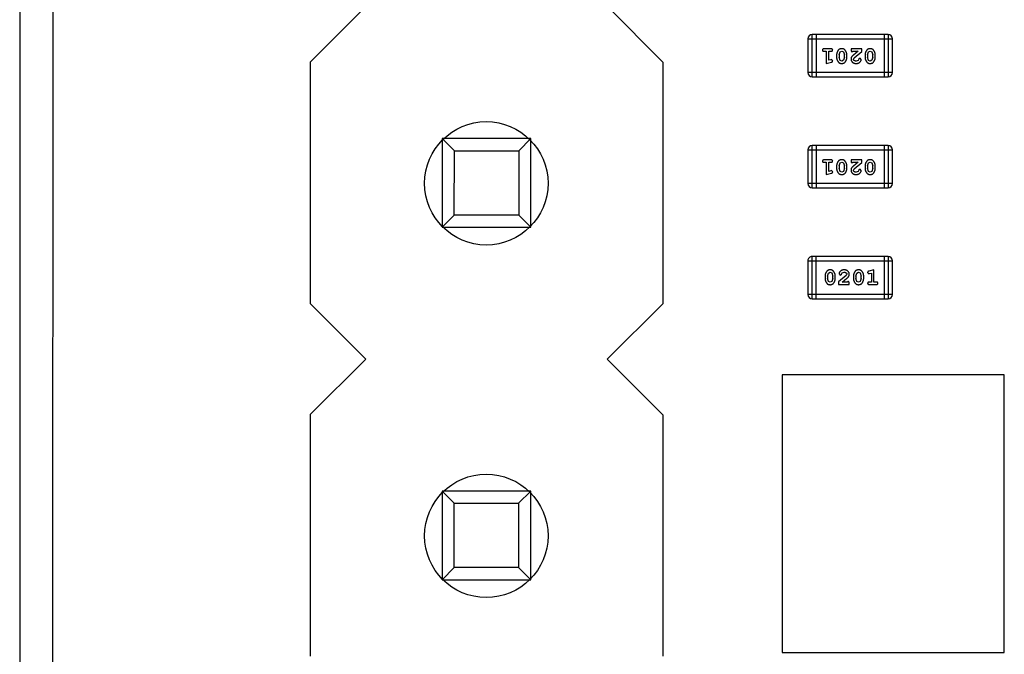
# Model space of a CAD drawing. Header units: inches. Extents: x -16 to 86, y -28 to 28.
# Tile 5 of 39: x 54.31 to 61.4, y -16.65 to -12.07. Entities that reach past the tile are written whole.
import ezdxf

# ---------------------------------------------------------------- set-up
doc = ezdxf.new("R2010")
doc.units = ezdxf.units.IN
doc.header["$LTSCALE"] = 1.21
doc.header["$MEASUREMENT"] = 0
doc.layers.get('0').update_dxf_attribs({"linetype": 'CONTINUOUS'})

msp = doc.modelspace()

# ---------------------------------------------------------------- linework, layer by layer
at = {"color": 7, "linetype": 'Continuous'}
for p, q in [((54.308, 13.9174), (54.308, -19.0826)), ((54.5462, -19.0826), (54.558, 8.2103))]:
    msp.add_line(p, q, dxfattribs=at)
at = {"color": 6, "linetype": 'Continuous'}
for p, q in [((56.3997, -12.3792), (56.7998, -11.9793)), ((58.5398, -11.9796), (58.9397, -12.3797)), ((60.5623, -12.1803), (60.0137, -12.1803)), ((60.0137, -12.4851), (60.0137, -12.1803)), ((60.0442, -12.1803), (60.0442, -12.4851)), ((60.5318, -12.1803), (60.5318, -12.4851)), ((60.5623, -12.1803), (60.5623, -12.4851)), ((59.9832, -12.2108), (60.5928, -12.2108)), ((59.9832, -12.2108), (59.9832, -12.4547)), ((60.5928, -12.4547), (60.5928, -12.2108)), ((60.1511, -12.284), (60.0992, -12.284)), ((60.0992, -12.3013), (60.1165, -12.3013)), ((60.1165, -12.3013), (60.1165, -12.3894)), ((60.1338, -12.3013), (60.1511, -12.3013)), ((60.1338, -12.3662), (60.1338, -12.3013)), ((60.1905, -12.327), (60.1905, -12.3448)), ((60.2078, -12.3273), (60.215, -12.3055)), ((60.2078, -12.3273), (60.2078, -12.3445)), ((60.215, -12.3055), (60.2273, -12.2997)), ((60.2273, -12.2997), (60.2395, -12.305)), ((60.2395, -12.305), (60.2471, -12.3273)), ((60.2471, -12.3445), (60.2471, -12.3273)), ((60.2644, -12.3448), (60.2644, -12.327)), ((60.3714, -12.284), (60.2943, -12.284)), ((60.2943, -12.284), (60.2943, -12.2918)), ((60.303, -12.3044), (60.3085, -12.3013)), ((60.3085, -12.3013), (60.3446, -12.3013)), ((60.3446, -12.3013), (60.3111, -12.3283)), ((60.3164, -12.3478), (60.3714, -12.3028)), ((60.3714, -12.3028), (60.3714, -12.284)), ((60.395, -12.327), (60.395, -12.3448)), ((60.4123, -12.3273), (60.4195, -12.3055)), ((60.4123, -12.3273), (60.4123, -12.3445)), ((60.4195, -12.3055), (60.4318, -12.2997)), ((60.4318, -12.2997), (60.444, -12.305)), ((60.444, -12.305), (60.4516, -12.3273)), ((60.4516, -12.3445), (60.4516, -12.3273)), ((60.4689, -12.3448), (60.4689, -12.327)), ((56.3997, -12.3792), (56.3994, -14.1192)), ((58.9397, -12.3797), (58.9394, -14.1197)), ((60.1165, -12.3894), (60.1531, -12.3795)), ((60.1489, -12.3621), (60.1338, -12.3662)), ((60.1543, -12.361), (60.1489, -12.3621)), ((60.1622, -12.3703), (60.1543, -12.361)), ((60.2153, -12.3668), (60.2078, -12.3445)), ((60.2275, -12.3721), (60.2153, -12.3668)), ((60.2399, -12.3663), (60.2275, -12.3721)), ((60.2471, -12.3445), (60.2399, -12.3663)), ((60.3116, -12.3575), (60.3164, -12.3478)), ((60.346, -12.3667), (60.3311, -12.3721)), ((60.3509, -12.3582), (60.346, -12.3667)), ((60.3594, -12.3516), (60.3509, -12.3582)), ((60.3682, -12.36), (60.3594, -12.3516)), ((60.4199, -12.3668), (60.4123, -12.3445)), ((60.432, -12.3721), (60.4199, -12.3668)), ((60.4444, -12.3663), (60.432, -12.3721)), ((60.4516, -12.3445), (60.4444, -12.3663)), ((60.5928, -12.4547), (59.9832, -12.4547)), ((60.0137, -12.4851), (60.5623, -12.4851)), ((57.3496, -12.9294), (57.3495, -13.5694)), ((57.9896, -12.9295), (57.3496, -12.9294)), ((57.3496, -12.9294), (57.4378, -13.0176)), ((57.9896, -12.9295), (57.9015, -13.0176)), ((57.9895, -13.5695), (57.9896, -12.9295)), ((57.4377, -13.4812), (57.4378, -13.0176)), ((57.4378, -13.0176), (57.9015, -13.0176)), ((57.9015, -13.0176), (57.9014, -13.4813)), ((59.9832, -13.0108), (60.5928, -13.0108)), ((59.9832, -13.0108), (59.9832, -13.2546)), ((60.5623, -12.9803), (60.0137, -12.9803)), ((60.0137, -13.2851), (60.0137, -12.9803)), ((60.0442, -12.9803), (60.0442, -13.2851)), ((60.5318, -12.9803), (60.5318, -13.2851)), ((60.5623, -12.9803), (60.5623, -13.2851)), ((60.5928, -13.2546), (60.5928, -13.0108)), ((60.1511, -13.084), (60.0992, -13.084)), ((60.0992, -13.1013), (60.1165, -13.1013)), ((60.1165, -13.1013), (60.1165, -13.1894)), ((60.1338, -13.1013), (60.1511, -13.1013)), ((60.1338, -13.1662), (60.1338, -13.1013)), ((60.2078, -13.1273), (60.215, -13.1055)), ((60.215, -13.1055), (60.2273, -13.0997)), ((60.2273, -13.0997), (60.2395, -13.105)), ((60.2395, -13.105), (60.2471, -13.1273)), ((60.3714, -13.084), (60.2943, -13.084)), ((60.2943, -13.084), (60.2943, -13.0918)), ((60.303, -13.1044), (60.3085, -13.1013)), ((60.3085, -13.1013), (60.3446, -13.1013)), ((60.3446, -13.1013), (60.3111, -13.1283)), ((60.3164, -13.1478), (60.3714, -13.1028)), ((60.3714, -13.1028), (60.3714, -13.084)), ((60.4123, -13.1273), (60.4195, -13.1055)), ((60.4195, -13.1055), (60.4318, -13.0997)), ((60.4318, -13.0997), (60.444, -13.105)), ((60.444, -13.105), (60.4516, -13.1273)), ((60.1165, -13.1894), (60.1531, -13.1795)), ((60.1489, -13.1621), (60.1338, -13.1662)), ((60.1543, -13.161), (60.1489, -13.1621)), ((60.1622, -13.1703), (60.1543, -13.161)), ((60.1905, -13.127), (60.1905, -13.1447)), ((60.2078, -13.1273), (60.2078, -13.1445)), ((60.2153, -13.1668), (60.2078, -13.1445)), ((60.2275, -13.172), (60.2153, -13.1668)), ((60.2399, -13.1662), (60.2275, -13.172)), ((60.2471, -13.1445), (60.2399, -13.1662)), ((60.2471, -13.1445), (60.2471, -13.1273)), ((60.2644, -13.1447), (60.2644, -13.127)), ((60.3116, -13.1575), (60.3164, -13.1478)), ((60.346, -13.1667), (60.3311, -13.172)), ((60.3509, -13.1582), (60.346, -13.1667)), ((60.3594, -13.1516), (60.3509, -13.1582)), ((60.3682, -13.16), (60.3594, -13.1516)), ((60.395, -13.127), (60.395, -13.1447)), ((60.4123, -13.1273), (60.4123, -13.1445)), ((60.4199, -13.1668), (60.4123, -13.1445)), ((60.432, -13.172), (60.4199, -13.1668)), ((60.4444, -13.1662), (60.432, -13.172)), ((60.4516, -13.1445), (60.4444, -13.1662)), ((60.4516, -13.1445), (60.4516, -13.1273)), ((60.4689, -13.1447), (60.4689, -13.127)), ((60.5928, -13.2546), (59.9832, -13.2546)), ((60.0137, -13.2851), (60.5623, -13.2851)), ((57.4377, -13.4812), (57.3495, -13.5694)), ((57.9014, -13.4813), (57.4377, -13.4812)), ((57.9014, -13.4813), (57.9895, -13.5695)), ((57.3495, -13.5694), (57.9895, -13.5695)), ((59.9833, -13.8105), (60.5929, -13.8105)), ((59.9833, -13.8105), (59.9833, -14.0544)), ((60.5624, -13.7801), (60.0138, -13.7801)), ((60.0138, -14.0849), (60.0138, -13.7801)), ((60.0443, -14.0849), (60.0443, -13.7801)), ((60.5319, -13.7801), (60.5319, -14.0849)), ((60.5624, -13.7801), (60.5624, -14.0849)), ((60.5929, -14.0544), (60.5929, -13.8105)), ((60.1317, -13.8989), (60.1441, -13.8931)), ((60.1441, -13.8931), (60.1563, -13.8984)), ((60.2301, -13.8985), (60.245, -13.8931)), ((60.3363, -13.8989), (60.3486, -13.8931)), ((60.3486, -13.8931), (60.3608, -13.8984)), ((60.414, -13.8949), (60.4218, -13.9041)), ((60.4596, -13.8758), (60.423, -13.8857)), ((60.4596, -13.9639), (60.4596, -13.8758)), ((60.1072, -13.9204), (60.1072, -13.9382)), ((60.1245, -13.9207), (60.1317, -13.8989)), ((60.1245, -13.9207), (60.1245, -13.9379)), ((60.1321, -13.9602), (60.1245, -13.9379)), ((60.1443, -13.9655), (60.1321, -13.9602)), ((60.1566, -13.9597), (60.1443, -13.9655)), ((60.1563, -13.8984), (60.1638, -13.9207)), ((60.1638, -13.9379), (60.1566, -13.9597)), ((60.1638, -13.9379), (60.1638, -13.9207)), ((60.1811, -13.9382), (60.1811, -13.9204)), ((60.2597, -13.9174), (60.2047, -13.9624)), ((60.2047, -13.9624), (60.2047, -13.9812)), ((60.2079, -13.9052), (60.2167, -13.9136)), ((60.2167, -13.9136), (60.2252, -13.907)), ((60.2252, -13.907), (60.2301, -13.8985)), ((60.2315, -13.9639), (60.265, -13.9369)), ((60.2676, -13.9639), (60.2315, -13.9639)), ((60.2645, -13.9077), (60.2597, -13.9174)), ((60.2732, -13.9608), (60.2676, -13.9639)), ((60.3117, -13.9204), (60.3117, -13.9382)), ((60.329, -13.9207), (60.3363, -13.8989)), ((60.329, -13.9207), (60.329, -13.9379)), ((60.3366, -13.9602), (60.329, -13.9379)), ((60.3488, -13.9655), (60.3366, -13.9602)), ((60.3611, -13.9597), (60.3488, -13.9655)), ((60.3608, -13.8984), (60.3683, -13.9207)), ((60.3683, -13.9379), (60.3611, -13.9597)), ((60.3683, -13.9379), (60.3683, -13.9207)), ((60.3856, -13.9382), (60.3856, -13.9204)), ((60.4218, -13.9041), (60.4273, -13.9031)), ((60.4423, -13.9639), (60.425, -13.9639)), ((60.4273, -13.9031), (60.4423, -13.899)), ((60.4423, -13.899), (60.4423, -13.9639)), ((60.4769, -13.9639), (60.4596, -13.9639)), ((60.2047, -13.9812), (60.2818, -13.9812)), ((60.2818, -13.9812), (60.2818, -13.9734)), ((60.425, -13.9812), (60.4769, -13.9812)), ((60.5929, -14.0544), (59.9833, -14.0544)), ((60.0138, -14.0849), (60.5624, -14.0849)), ((56.7994, -14.5193), (56.3994, -14.1192)), ((58.9394, -14.1197), (58.5394, -14.5196)), ((56.3993, -14.9192), (56.7994, -14.5193)), ((58.5394, -14.5196), (58.9393, -14.9197)), ((61.3981, -14.6326), (59.7981, -14.6326)), ((59.7981, -14.6326), (59.7981, -16.6326)), ((61.3981, -16.6326), (61.3981, -14.6326)), ((56.3993, -14.9192), (56.399, -16.6592)), ((58.9393, -14.9197), (58.939, -16.6597)), ((57.3492, -15.4694), (57.3491, -16.1094)), ((57.9892, -15.4695), (57.3492, -15.4694)), ((57.3492, -15.4694), (57.4373, -15.5576)), ((57.9892, -15.4695), (57.901, -15.5576)), ((57.9891, -16.1095), (57.9892, -15.4695)), ((57.4372, -16.0212), (57.4373, -15.5576)), ((57.4373, -15.5576), (57.901, -15.5576)), ((57.901, -15.5576), (57.9009, -16.0213)), ((57.4372, -16.0212), (57.3491, -16.1094)), ((57.9009, -16.0213), (57.4372, -16.0212)), ((57.9009, -16.0213), (57.9891, -16.1095)), ((57.3491, -16.1094), (57.9891, -16.1095)), ((59.7981, -16.6326), (61.3981, -16.6326))]:
    msp.add_line(p, q, dxfattribs=at)
for centre in [(57.668, -13.2526), (57.668, -15.7926)]:
    msp.add_circle(centre, 0.4445, dxfattribs=at)
for centre, start, end in [((60.0137, -12.2108), 90, 180), ((60.5623, -12.2108), 0, 90), ((60.0137, -12.4547), 180, 270), ((60.5623, -12.4547), 270, 0), ((60.0137, -13.0108), 90, 180), ((60.5623, -13.0108), 0, 90), ((60.0137, -13.2546), 180, 270), ((60.5623, -13.2546), 270, 0), ((60.0138, -13.8105), 90.00001, 180.00001), ((60.5624, -13.8105), 0.00001, 90.00001), ((60.0138, -14.0544), 180.00001, 270.00001), ((60.5624, -14.0544), 270.00001, 0.00001)]:
    msp.add_arc(centre, 0.0305, start, end, dxfattribs=at)
for points, knots in [([(60.0992, -12.284), (60.0983, -12.284), (60.0967, -12.284), (60.0943, -12.2845), (60.0924, -12.2852), (60.0908, -12.2863), (60.0897, -12.2876), (60.0888, -12.2891), (60.0883, -12.2908), (60.0883, -12.292), (60.0882, -12.2926)], [0, 0, 0, 0, 0.169012, 0.317488, 0.445429, 0.560977, 0.67065, 0.776666, 0.88492, 1, 1, 1, 1]), ([(60.0882, -12.2926), (60.0883, -12.2932), (60.0883, -12.2944), (60.0888, -12.2961), (60.0897, -12.2976), (60.0908, -12.2989), (60.0924, -12.3), (60.0943, -12.3007), (60.0967, -12.3012), (60.0983, -12.3012), (60.0992, -12.3013)], [0, 0, 0, 0, 0.11517, 0.223509, 0.328254, 0.438012, 0.553651, 0.682263, 0.830856, 1, 1, 1, 1]), ([(60.1622, -12.2926), (60.1621, -12.292), (60.1621, -12.2908), (60.1616, -12.2891), (60.1607, -12.2876), (60.1596, -12.2863), (60.158, -12.2852), (60.156, -12.2845), (60.1537, -12.284), (60.152, -12.284), (60.1511, -12.284)], [0, 0, 0, 0, 0.115051, 0.223278, 0.329269, 0.437893, 0.554681, 0.682591, 0.83103, 1, 1, 1, 1]), ([(60.1511, -12.3013), (60.152, -12.3012), (60.1537, -12.3012), (60.1561, -12.3007), (60.158, -12.3), (60.1596, -12.2989), (60.1607, -12.2976), (60.1616, -12.2961), (60.1621, -12.2944), (60.1621, -12.2932), (60.1622, -12.2926)], [0, 0, 0, 0, 0.169102, 0.317658, 0.446239, 0.563118, 0.671828, 0.776546, 0.884858, 1, 1, 1, 1]), ([(60.2274, -12.2824), (60.2259, -12.2824), (60.2231, -12.2825), (60.219, -12.2832), (60.2152, -12.2843), (60.2116, -12.2859), (60.2083, -12.288), (60.2052, -12.2905), (60.2024, -12.2934), (60.2, -12.2968), (60.1978, -12.3004), (60.1958, -12.3041), (60.1942, -12.3078), (60.1928, -12.3116), (60.1918, -12.3154), (60.191, -12.3192), (60.1906, -12.3231), (60.1905, -12.3257), (60.1905, -12.327)], [0, 0, 0, 0, 0.067217, 0.131051, 0.19272, 0.252824, 0.312745, 0.373449, 0.436041, 0.501494, 0.567761, 0.632087, 0.695096, 0.757109, 0.817993, 0.878657, 0.939311, 1, 1, 1, 1]), ([(60.2644, -12.327), (60.2644, -12.3259), (60.2644, -12.3238), (60.264, -12.3206), (60.2636, -12.3175), (60.2629, -12.3144), (60.262, -12.3114), (60.2609, -12.3084), (60.2596, -12.3054), (60.2581, -12.3025), (60.2566, -12.2998), (60.2549, -12.2972), (60.2533, -12.2949), (60.2516, -12.2928), (60.2499, -12.291), (60.2482, -12.2893), (60.2465, -12.2879), (60.2441, -12.2863), (60.241, -12.2847), (60.2368, -12.2834), (60.2322, -12.2825), (60.229, -12.2824), (60.2274, -12.2824)], [0, 0, 0, 0, 0.049886, 0.09882, 0.148132, 0.19689, 0.246038, 0.295176, 0.345305, 0.395692, 0.445312, 0.491875, 0.535813, 0.577009, 0.616081, 0.652689, 0.687585, 0.720206, 0.785062, 0.85223, 0.923759, 1, 1, 1, 1]), ([(60.2943, -12.2918), (60.2943, -12.2929), (60.2944, -12.2949), (60.2948, -12.2976), (60.2955, -12.2998), (60.2965, -12.3016), (60.2979, -12.3029), (60.2994, -12.3038), (60.3011, -12.3043), (60.3023, -12.3044), (60.303, -12.3044)], [0, 0, 0, 0, 0.1844, 0.34094, 0.473574, 0.586824, 0.690029, 0.789175, 0.890445, 1, 1, 1, 1]), ([(60.3111, -12.3283), (60.3102, -12.3291), (60.3085, -12.3306), (60.3061, -12.3328), (60.304, -12.3349), (60.3021, -12.3369), (60.3005, -12.3388), (60.2992, -12.3405), (60.2981, -12.3422), (60.2969, -12.3442), (60.2959, -12.3468), (60.295, -12.3499), (60.2944, -12.3532), (60.2943, -12.3555), (60.2943, -12.3566)], [0, 0, 0, 0, 0.103002, 0.197728, 0.285279, 0.365235, 0.437224, 0.502446, 0.560545, 0.611446, 0.707576, 0.80349, 0.900532, 1, 1, 1, 1]), ([(60.4319, -12.2824), (60.4304, -12.2824), (60.4276, -12.2825), (60.4235, -12.2832), (60.4197, -12.2843), (60.4161, -12.2859), (60.4128, -12.288), (60.4097, -12.2905), (60.4069, -12.2934), (60.4045, -12.2968), (60.4023, -12.3004), (60.4003, -12.3041), (60.3987, -12.3078), (60.3973, -12.3116), (60.3963, -12.3154), (60.3955, -12.3192), (60.3951, -12.3231), (60.395, -12.3257), (60.395, -12.327)], [0, 0, 0, 0, 0.067217, 0.131051, 0.19272, 0.252824, 0.312745, 0.373449, 0.436041, 0.501494, 0.567761, 0.632087, 0.695096, 0.757109, 0.817993, 0.878657, 0.939311, 1, 1, 1, 1]), ([(60.4689, -12.327), (60.4689, -12.3259), (60.4689, -12.3238), (60.4686, -12.3206), (60.4681, -12.3175), (60.4674, -12.3144), (60.4665, -12.3114), (60.4654, -12.3084), (60.4641, -12.3054), (60.4626, -12.3025), (60.4611, -12.2998), (60.4594, -12.2972), (60.4578, -12.2949), (60.4561, -12.2928), (60.4544, -12.291), (60.4528, -12.2893), (60.451, -12.2879), (60.4486, -12.2863), (60.4455, -12.2847), (60.4413, -12.2834), (60.4367, -12.2825), (60.4335, -12.2824), (60.4319, -12.2824)], [0, 0, 0, 0, 0.049886, 0.09882, 0.148132, 0.19689, 0.246038, 0.295176, 0.345305, 0.395692, 0.445312, 0.491875, 0.535813, 0.577009, 0.616081, 0.652689, 0.687585, 0.720206, 0.785062, 0.85223, 0.923759, 1, 1, 1, 1]), ([(60.1531, -12.3795), (60.154, -12.3792), (60.1555, -12.3788), (60.1576, -12.3779), (60.1592, -12.377), (60.1604, -12.376), (60.1612, -12.3748), (60.1618, -12.3735), (60.1621, -12.3719), (60.1621, -12.3709), (60.1622, -12.3703)], [0, 0, 0, 0, 0.187321, 0.344927, 0.475328, 0.579604, 0.674244, 0.773631, 0.882025, 1, 1, 1, 1]), ([(60.1905, -12.3448), (60.1905, -12.3458), (60.1905, -12.348), (60.1908, -12.3512), (60.1914, -12.3543), (60.192, -12.3574), (60.193, -12.3605), (60.1941, -12.3635), (60.1954, -12.3664), (60.1969, -12.3693), (60.1985, -12.372), (60.2001, -12.3746), (60.2017, -12.3769), (60.2034, -12.379), (60.2051, -12.3809), (60.2068, -12.3825), (60.2086, -12.3839), (60.2109, -12.3855), (60.2141, -12.3871), (60.2183, -12.3884), (60.2228, -12.3892), (60.226, -12.3893), (60.2276, -12.3894)], [0, 0, 0, 0, 0.049855, 0.099516, 0.148482, 0.19758, 0.246804, 0.296268, 0.346517, 0.397047, 0.446826, 0.49336, 0.537801, 0.579207, 0.617974, 0.654833, 0.689171, 0.722088, 0.786392, 0.853518, 0.924186, 1, 1, 1, 1]), ([(60.2276, -12.3894), (60.2291, -12.3893), (60.2319, -12.3893), (60.2359, -12.3885), (60.2398, -12.3874), (60.2434, -12.3858), (60.2467, -12.3838), (60.2497, -12.3813), (60.2525, -12.3783), (60.255, -12.3749), (60.2572, -12.3713), (60.2591, -12.3676), (60.2607, -12.3639), (60.2621, -12.3602), (60.2631, -12.3564), (60.2639, -12.3525), (60.2643, -12.3487), (60.2644, -12.3461), (60.2644, -12.3448)], [0, 0, 0, 0, 0.06692, 0.130834, 0.19258, 0.252759, 0.312631, 0.373411, 0.436359, 0.501894, 0.568244, 0.632472, 0.69556, 0.757163, 0.818592, 0.878885, 0.939235, 1, 1, 1, 1]), ([(60.2943, -12.3566), (60.2943, -12.3577), (60.2944, -12.3599), (60.2949, -12.3632), (60.2957, -12.3663), (60.2968, -12.3692), (60.2983, -12.3721), (60.3001, -12.3748), (60.3022, -12.3774), (60.3046, -12.3798), (60.3072, -12.3821), (60.3101, -12.384), (60.3131, -12.3857), (60.3163, -12.3871), (60.3197, -12.3881), (60.3233, -12.3888), (60.3271, -12.3893), (60.3297, -12.3893), (60.331, -12.3894)], [0, 0, 0, 0, 0.060981, 0.120256, 0.178148, 0.236115, 0.293993, 0.352864, 0.413358, 0.476056, 0.539296, 0.602396, 0.665116, 0.728325, 0.792919, 0.859317, 0.928302, 1, 1, 1, 1]), ([(60.3311, -12.3721), (60.3297, -12.372), (60.327, -12.3719), (60.3232, -12.3711), (60.3198, -12.3697), (60.3169, -12.3678), (60.3146, -12.3655), (60.3129, -12.363), (60.3118, -12.3603), (60.3117, -12.3585), (60.3116, -12.3575)], [0, 0, 0, 0, 0.156344, 0.299348, 0.4327, 0.561, 0.682299, 0.791883, 0.89611, 1, 1, 1, 1]), ([(60.331, -12.3894), (60.3327, -12.3893), (60.336, -12.3892), (60.341, -12.3883), (60.3457, -12.3869), (60.3502, -12.3849), (60.3544, -12.3825), (60.358, -12.3796), (60.3611, -12.3764), (60.3637, -12.3728), (60.3656, -12.3692), (60.3671, -12.3659), (60.368, -12.3629), (60.3682, -12.3609), (60.3682, -12.36)], [0, 0, 0, 0, 0.098286, 0.193983, 0.289056, 0.384352, 0.477435, 0.566197, 0.652355, 0.737986, 0.818188, 0.887401, 0.94802, 1, 1, 1, 1]), ([(60.395, -12.3448), (60.395, -12.3458), (60.395, -12.348), (60.3953, -12.3512), (60.3959, -12.3543), (60.3965, -12.3574), (60.3975, -12.3605), (60.3986, -12.3635), (60.3999, -12.3664), (60.4014, -12.3693), (60.403, -12.372), (60.4046, -12.3746), (60.4063, -12.3769), (60.4079, -12.379), (60.4096, -12.3809), (60.4113, -12.3825), (60.4131, -12.3839), (60.4154, -12.3855), (60.4186, -12.3871), (60.4228, -12.3884), (60.4273, -12.3892), (60.4305, -12.3893), (60.4321, -12.3894)], [0, 0, 0, 0, 0.049855, 0.099516, 0.148482, 0.19758, 0.246804, 0.296268, 0.346517, 0.397047, 0.446826, 0.49336, 0.537801, 0.579207, 0.617974, 0.654833, 0.689171, 0.722088, 0.786392, 0.853518, 0.924186, 1, 1, 1, 1]), ([(60.4321, -12.3894), (60.4336, -12.3893), (60.4364, -12.3893), (60.4405, -12.3885), (60.4443, -12.3874), (60.4479, -12.3858), (60.4512, -12.3838), (60.4542, -12.3813), (60.457, -12.3783), (60.4595, -12.3749), (60.4617, -12.3713), (60.4636, -12.3676), (60.4653, -12.3639), (60.4666, -12.3602), (60.4676, -12.3564), (60.4684, -12.3525), (60.4688, -12.3487), (60.4689, -12.3461), (60.4689, -12.3448)], [0, 0, 0, 0, 0.06692, 0.130834, 0.19258, 0.252759, 0.312631, 0.373411, 0.436359, 0.501894, 0.568244, 0.632472, 0.69556, 0.757163, 0.818592, 0.878885, 0.939235, 1, 1, 1, 1]), ([(60.0992, -13.084), (60.0983, -13.084), (60.0967, -13.084), (60.0943, -13.0845), (60.0924, -13.0852), (60.0908, -13.0863), (60.0897, -13.0876), (60.0888, -13.0891), (60.0883, -13.0908), (60.0883, -13.092), (60.0882, -13.0926)], [0, 0, 0, 0, 0.169012, 0.317488, 0.445429, 0.560977, 0.67065, 0.776666, 0.88492, 1, 1, 1, 1]), ([(60.0882, -13.0926), (60.0883, -13.0932), (60.0883, -13.0944), (60.0888, -13.0961), (60.0897, -13.0976), (60.0908, -13.0989), (60.0924, -13.1), (60.0943, -13.1007), (60.0967, -13.1012), (60.0983, -13.1012), (60.0992, -13.1013)], [0, 0, 0, 0, 0.11517, 0.223509, 0.328254, 0.438012, 0.553651, 0.682263, 0.830856, 1, 1, 1, 1]), ([(60.1622, -13.0926), (60.1621, -13.092), (60.1621, -13.0908), (60.1616, -13.0891), (60.1607, -13.0876), (60.1596, -13.0863), (60.158, -13.0852), (60.156, -13.0845), (60.1537, -13.084), (60.152, -13.084), (60.1511, -13.084)], [0, 0, 0, 0, 0.115051, 0.223278, 0.329269, 0.437893, 0.554681, 0.682591, 0.83103, 1, 1, 1, 1]), ([(60.1511, -13.1013), (60.152, -13.1012), (60.1537, -13.1012), (60.1561, -13.1007), (60.158, -13.1), (60.1596, -13.0989), (60.1607, -13.0976), (60.1616, -13.0961), (60.1621, -13.0944), (60.1621, -13.0932), (60.1622, -13.0926)], [0, 0, 0, 0, 0.169102, 0.317658, 0.446239, 0.563118, 0.671828, 0.776546, 0.884858, 1, 1, 1, 1]), ([(60.2274, -13.0824), (60.2259, -13.0824), (60.2231, -13.0825), (60.219, -13.0832), (60.2152, -13.0843), (60.2116, -13.0859), (60.2083, -13.0879), (60.2052, -13.0905), (60.2024, -13.0934), (60.2, -13.0968), (60.1978, -13.1004), (60.1958, -13.1041), (60.1942, -13.1078), (60.1928, -13.1115), (60.1918, -13.1154), (60.191, -13.1192), (60.1906, -13.1231), (60.1905, -13.1257), (60.1905, -13.127)], [0, 0, 0, 0, 0.067217, 0.131051, 0.19272, 0.252824, 0.312745, 0.373449, 0.436041, 0.501494, 0.567761, 0.632087, 0.695096, 0.757109, 0.817993, 0.878657, 0.939311, 1, 1, 1, 1]), ([(60.2644, -13.127), (60.2644, -13.1259), (60.2644, -13.1238), (60.264, -13.1206), (60.2636, -13.1175), (60.2629, -13.1144), (60.262, -13.1113), (60.2609, -13.1084), (60.2596, -13.1054), (60.2581, -13.1025), (60.2566, -13.0998), (60.2549, -13.0972), (60.2533, -13.0949), (60.2516, -13.0928), (60.2499, -13.091), (60.2482, -13.0893), (60.2465, -13.0879), (60.2441, -13.0863), (60.241, -13.0847), (60.2368, -13.0833), (60.2322, -13.0825), (60.229, -13.0824), (60.2274, -13.0824)], [0, 0, 0, 0, 0.049886, 0.09882, 0.148132, 0.19689, 0.246038, 0.295176, 0.345305, 0.395692, 0.445312, 0.491875, 0.535813, 0.577009, 0.616081, 0.652689, 0.687585, 0.720206, 0.785062, 0.85223, 0.923759, 1, 1, 1, 1]), ([(60.2943, -13.0918), (60.2943, -13.0929), (60.2944, -13.0949), (60.2948, -13.0976), (60.2955, -13.0998), (60.2965, -13.1016), (60.2979, -13.1028), (60.2994, -13.1038), (60.3011, -13.1043), (60.3023, -13.1044), (60.303, -13.1044)], [0, 0, 0, 0, 0.1844, 0.34094, 0.473574, 0.586824, 0.690029, 0.789175, 0.890445, 1, 1, 1, 1]), ([(60.4319, -13.0824), (60.4304, -13.0824), (60.4276, -13.0825), (60.4235, -13.0832), (60.4197, -13.0843), (60.4161, -13.0859), (60.4128, -13.0879), (60.4097, -13.0905), (60.4069, -13.0934), (60.4045, -13.0968), (60.4023, -13.1004), (60.4003, -13.1041), (60.3987, -13.1078), (60.3973, -13.1115), (60.3963, -13.1154), (60.3955, -13.1192), (60.3951, -13.1231), (60.395, -13.1257), (60.395, -13.127)], [0, 0, 0, 0, 0.067217, 0.131051, 0.19272, 0.252824, 0.312745, 0.373449, 0.436041, 0.501494, 0.567761, 0.632087, 0.695096, 0.757109, 0.817993, 0.878657, 0.939311, 1, 1, 1, 1]), ([(60.4689, -13.127), (60.4689, -13.1259), (60.4689, -13.1238), (60.4686, -13.1206), (60.4681, -13.1175), (60.4674, -13.1144), (60.4665, -13.1113), (60.4654, -13.1084), (60.4641, -13.1054), (60.4626, -13.1025), (60.4611, -13.0998), (60.4594, -13.0972), (60.4578, -13.0949), (60.4561, -13.0928), (60.4544, -13.091), (60.4528, -13.0893), (60.451, -13.0879), (60.4486, -13.0863), (60.4455, -13.0847), (60.4413, -13.0833), (60.4367, -13.0825), (60.4335, -13.0824), (60.4319, -13.0824)], [0, 0, 0, 0, 0.049886, 0.09882, 0.148132, 0.19689, 0.246038, 0.295176, 0.345305, 0.395692, 0.445312, 0.491875, 0.535813, 0.577009, 0.616081, 0.652689, 0.687585, 0.720206, 0.785062, 0.85223, 0.923759, 1, 1, 1, 1]), ([(60.1531, -13.1795), (60.154, -13.1792), (60.1555, -13.1787), (60.1576, -13.1779), (60.1592, -13.177), (60.1604, -13.176), (60.1612, -13.1748), (60.1618, -13.1734), (60.1621, -13.1719), (60.1621, -13.1709), (60.1622, -13.1703)], [0, 0, 0, 0, 0.187321, 0.344927, 0.475328, 0.579604, 0.674244, 0.773631, 0.882025, 1, 1, 1, 1]), ([(60.1905, -13.1447), (60.1905, -13.1458), (60.1905, -13.148), (60.1908, -13.1511), (60.1914, -13.1543), (60.192, -13.1574), (60.193, -13.1604), (60.1941, -13.1634), (60.1954, -13.1664), (60.1969, -13.1693), (60.1985, -13.172), (60.2001, -13.1746), (60.2017, -13.1769), (60.2034, -13.179), (60.2051, -13.1809), (60.2068, -13.1825), (60.2086, -13.1839), (60.2109, -13.1855), (60.2141, -13.1871), (60.2183, -13.1884), (60.2228, -13.1892), (60.226, -13.1893), (60.2276, -13.1894)], [0, 0, 0, 0, 0.049855, 0.099516, 0.148482, 0.19758, 0.246804, 0.296268, 0.346517, 0.397047, 0.446826, 0.49336, 0.537801, 0.579207, 0.617974, 0.654833, 0.689171, 0.722088, 0.786392, 0.853518, 0.924186, 1, 1, 1, 1]), ([(60.2276, -13.1894), (60.2291, -13.1893), (60.2319, -13.1892), (60.2359, -13.1885), (60.2398, -13.1874), (60.2434, -13.1858), (60.2467, -13.1838), (60.2497, -13.1812), (60.2525, -13.1783), (60.255, -13.1749), (60.2572, -13.1713), (60.2591, -13.1676), (60.2607, -13.1639), (60.2621, -13.1601), (60.2631, -13.1564), (60.2639, -13.1525), (60.2643, -13.1486), (60.2644, -13.146), (60.2644, -13.1447)], [0, 0, 0, 0, 0.06692, 0.130834, 0.19258, 0.252759, 0.312631, 0.373411, 0.436359, 0.501894, 0.568244, 0.632472, 0.69556, 0.757163, 0.818592, 0.878885, 0.939235, 1, 1, 1, 1]), ([(60.3111, -13.1283), (60.3102, -13.1291), (60.3085, -13.1306), (60.3061, -13.1328), (60.304, -13.1349), (60.3021, -13.1369), (60.3005, -13.1387), (60.2992, -13.1405), (60.2981, -13.1421), (60.2969, -13.1442), (60.2959, -13.1468), (60.295, -13.1499), (60.2944, -13.1532), (60.2943, -13.1555), (60.2943, -13.1566)], [0, 0, 0, 0, 0.103002, 0.197728, 0.285279, 0.365235, 0.437224, 0.502446, 0.560545, 0.611446, 0.707576, 0.80349, 0.900532, 1, 1, 1, 1]), ([(60.2943, -13.1566), (60.2943, -13.1577), (60.2944, -13.1599), (60.2949, -13.1631), (60.2957, -13.1662), (60.2968, -13.1692), (60.2983, -13.1721), (60.3001, -13.1748), (60.3022, -13.1774), (60.3046, -13.1798), (60.3072, -13.182), (60.3101, -13.184), (60.3131, -13.1857), (60.3163, -13.187), (60.3197, -13.1881), (60.3233, -13.1888), (60.3271, -13.1893), (60.3297, -13.1893), (60.331, -13.1894)], [0, 0, 0, 0, 0.060981, 0.120256, 0.178148, 0.236115, 0.293993, 0.352864, 0.413358, 0.476056, 0.539296, 0.602396, 0.665116, 0.728325, 0.792919, 0.859317, 0.928302, 1, 1, 1, 1]), ([(60.3311, -13.172), (60.3297, -13.172), (60.327, -13.1719), (60.3232, -13.1711), (60.3198, -13.1697), (60.3169, -13.1678), (60.3146, -13.1655), (60.3129, -13.163), (60.3118, -13.1603), (60.3117, -13.1585), (60.3116, -13.1575)], [0, 0, 0, 0, 0.156344, 0.299348, 0.4327, 0.561, 0.682299, 0.791883, 0.89611, 1, 1, 1, 1]), ([(60.331, -13.1894), (60.3327, -13.1893), (60.336, -13.1892), (60.341, -13.1883), (60.3457, -13.1869), (60.3502, -13.1849), (60.3544, -13.1825), (60.358, -13.1796), (60.3611, -13.1764), (60.3637, -13.1728), (60.3656, -13.1692), (60.3671, -13.1659), (60.368, -13.1629), (60.3682, -13.1609), (60.3682, -13.16)], [0, 0, 0, 0, 0.098286, 0.193983, 0.289056, 0.384352, 0.477435, 0.566197, 0.652355, 0.737986, 0.818188, 0.887401, 0.94802, 1, 1, 1, 1]), ([(60.395, -13.1447), (60.395, -13.1458), (60.395, -13.148), (60.3953, -13.1511), (60.3959, -13.1543), (60.3965, -13.1574), (60.3975, -13.1604), (60.3986, -13.1634), (60.3999, -13.1664), (60.4014, -13.1693), (60.403, -13.172), (60.4046, -13.1746), (60.4063, -13.1769), (60.4079, -13.179), (60.4096, -13.1809), (60.4113, -13.1825), (60.4131, -13.1839), (60.4154, -13.1855), (60.4186, -13.1871), (60.4228, -13.1884), (60.4273, -13.1892), (60.4305, -13.1893), (60.4321, -13.1894)], [0, 0, 0, 0, 0.049855, 0.099516, 0.148482, 0.19758, 0.246804, 0.296268, 0.346517, 0.397047, 0.446826, 0.49336, 0.537801, 0.579207, 0.617974, 0.654833, 0.689171, 0.722088, 0.786392, 0.853518, 0.924186, 1, 1, 1, 1]), ([(60.4321, -13.1894), (60.4336, -13.1893), (60.4364, -13.1892), (60.4405, -13.1885), (60.4443, -13.1874), (60.4479, -13.1858), (60.4512, -13.1838), (60.4542, -13.1812), (60.457, -13.1783), (60.4595, -13.1749), (60.4617, -13.1713), (60.4636, -13.1676), (60.4653, -13.1639), (60.4666, -13.1601), (60.4676, -13.1564), (60.4684, -13.1525), (60.4688, -13.1486), (60.4689, -13.146), (60.4689, -13.1447)], [0, 0, 0, 0, 0.06692, 0.130834, 0.19258, 0.252759, 0.312631, 0.373411, 0.436359, 0.501894, 0.568244, 0.632472, 0.69556, 0.757163, 0.818592, 0.878885, 0.939235, 1, 1, 1, 1]), ([(60.144, -13.8758), (60.1425, -13.8759), (60.1397, -13.8759), (60.1357, -13.8767), (60.1318, -13.8778), (60.1282, -13.8794), (60.1249, -13.8814), (60.1219, -13.8839), (60.1191, -13.8869), (60.1166, -13.8903), (60.1144, -13.8939), (60.1125, -13.8976), (60.1109, -13.9013), (60.1095, -13.905), (60.1085, -13.9088), (60.1077, -13.9127), (60.1073, -13.9165), (60.1072, -13.9191), (60.1072, -13.9204)], [0, 0, 0, 0, 0.06692, 0.130834, 0.19258, 0.252759, 0.312631, 0.373411, 0.436359, 0.501894, 0.568244, 0.632472, 0.69556, 0.757163, 0.818592, 0.878885, 0.939235, 1, 1, 1, 1]), ([(60.1811, -13.9204), (60.1811, -13.9194), (60.1811, -13.9172), (60.1808, -13.914), (60.1802, -13.9109), (60.1796, -13.9078), (60.1786, -13.9047), (60.1775, -13.9017), (60.1762, -13.8988), (60.1747, -13.8959), (60.1731, -13.8932), (60.1715, -13.8906), (60.1699, -13.8883), (60.1682, -13.8862), (60.1665, -13.8843), (60.1648, -13.8827), (60.163, -13.8813), (60.1607, -13.8797), (60.1575, -13.8781), (60.1533, -13.8768), (60.1488, -13.876), (60.1456, -13.8759), (60.144, -13.8758)], [0, 0, 0, 0, 0.049855, 0.099516, 0.148482, 0.19758, 0.246804, 0.296268, 0.346517, 0.397047, 0.446826, 0.49336, 0.537801, 0.579207, 0.617974, 0.654833, 0.689171, 0.722088, 0.786392, 0.853518, 0.924186, 1, 1, 1, 1]), ([(60.2451, -13.8758), (60.2434, -13.8759), (60.2401, -13.876), (60.2351, -13.8769), (60.2304, -13.8783), (60.2259, -13.8803), (60.2218, -13.8827), (60.2181, -13.8856), (60.215, -13.8888), (60.2124, -13.8924), (60.2105, -13.896), (60.209, -13.8993), (60.2081, -13.9023), (60.2079, -13.9043), (60.2079, -13.9052)], [0, 0, 0, 0, 0.098286, 0.193983, 0.289056, 0.384352, 0.477435, 0.566197, 0.652355, 0.737986, 0.818188, 0.887401, 0.94802, 1, 1, 1, 1]), ([(60.245, -13.8931), (60.2464, -13.8932), (60.2491, -13.8933), (60.2529, -13.8941), (60.2563, -13.8955), (60.2592, -13.8974), (60.2615, -13.8997), (60.2633, -13.9022), (60.2643, -13.9049), (60.2644, -13.9067), (60.2645, -13.9077)], [0, 0, 0, 0, 0.156344, 0.299348, 0.4327, 0.561, 0.682299, 0.791883, 0.89611, 1, 1, 1, 1]), ([(60.2818, -13.9086), (60.2818, -13.9075), (60.2817, -13.9053), (60.2812, -13.902), (60.2804, -13.8989), (60.2793, -13.896), (60.2778, -13.8931), (60.276, -13.8904), (60.2739, -13.8878), (60.2715, -13.8854), (60.2689, -13.8831), (60.266, -13.8812), (60.263, -13.8795), (60.2598, -13.8781), (60.2564, -13.8771), (60.2528, -13.8764), (60.249, -13.8759), (60.2464, -13.8759), (60.2451, -13.8758)], [0, 0, 0, 0, 0.060981, 0.120256, 0.178148, 0.236115, 0.293993, 0.352864, 0.413358, 0.476056, 0.539296, 0.602396, 0.665116, 0.728325, 0.792919, 0.859317, 0.928302, 1, 1, 1, 1]), ([(60.3485, -13.8758), (60.3471, -13.8759), (60.3442, -13.8759), (60.3402, -13.8767), (60.3363, -13.8778), (60.3327, -13.8794), (60.3295, -13.8814), (60.3264, -13.8839), (60.3236, -13.8869), (60.3212, -13.8903), (60.319, -13.8939), (60.317, -13.8976), (60.3154, -13.9013), (60.314, -13.905), (60.313, -13.9088), (60.3122, -13.9127), (60.3118, -13.9165), (60.3117, -13.9191), (60.3117, -13.9204)], [0, 0, 0, 0, 0.06692, 0.130834, 0.19258, 0.252759, 0.312631, 0.373411, 0.436359, 0.501894, 0.568244, 0.632472, 0.69556, 0.757163, 0.818592, 0.878885, 0.939235, 1, 1, 1, 1]), ([(60.3856, -13.9204), (60.3856, -13.9194), (60.3856, -13.9172), (60.3853, -13.914), (60.3847, -13.9109), (60.3841, -13.9078), (60.3832, -13.9047), (60.382, -13.9017), (60.3808, -13.8988), (60.3793, -13.8959), (60.3777, -13.8932), (60.376, -13.8906), (60.3744, -13.8883), (60.3727, -13.8862), (60.371, -13.8843), (60.3693, -13.8827), (60.3675, -13.8813), (60.3652, -13.8797), (60.362, -13.8781), (60.3578, -13.8768), (60.3533, -13.876), (60.3501, -13.8759), (60.3485, -13.8758)], [0, 0, 0, 0, 0.049855, 0.099516, 0.148482, 0.19758, 0.246804, 0.296268, 0.346517, 0.397047, 0.446826, 0.49336, 0.537801, 0.579207, 0.617974, 0.654833, 0.689171, 0.722088, 0.786392, 0.853518, 0.924186, 1, 1, 1, 1]), ([(60.423, -13.8857), (60.4222, -13.886), (60.4206, -13.8864), (60.4185, -13.8873), (60.4169, -13.8882), (60.4157, -13.8892), (60.4149, -13.8904), (60.4143, -13.8917), (60.414, -13.8932), (60.414, -13.8943), (60.414, -13.8949)], [0, 0, 0, 0, 0.187321, 0.344927, 0.475328, 0.579604, 0.674244, 0.773631, 0.882025, 1, 1, 1, 1]), ([(60.1072, -13.9382), (60.1072, -13.9393), (60.1072, -13.9414), (60.1076, -13.9446), (60.108, -13.9477), (60.1087, -13.9508), (60.1096, -13.9538), (60.1107, -13.9568), (60.112, -13.9598), (60.1135, -13.9627), (60.115, -13.9654), (60.1167, -13.968), (60.1183, -13.9703), (60.12, -13.9724), (60.1217, -13.9742), (60.1234, -13.9759), (60.1251, -13.9773), (60.1275, -13.9789), (60.1306, -13.9805), (60.1348, -13.9818), (60.1394, -13.9827), (60.1426, -13.9828), (60.1442, -13.9828)], [0, 0, 0, 0, 0.049886, 0.09882, 0.148132, 0.19689, 0.246038, 0.295176, 0.345305, 0.395692, 0.445312, 0.491875, 0.535813, 0.577009, 0.616081, 0.652689, 0.687585, 0.720206, 0.785062, 0.85223, 0.923759, 1, 1, 1, 1]), ([(60.1442, -13.9828), (60.1457, -13.9828), (60.1485, -13.9827), (60.1526, -13.982), (60.1564, -13.9809), (60.16, -13.9793), (60.1633, -13.9772), (60.1664, -13.9747), (60.1692, -13.9718), (60.1716, -13.9684), (60.1738, -13.9648), (60.1758, -13.9611), (60.1774, -13.9574), (60.1788, -13.9536), (60.1798, -13.9498), (60.1806, -13.946), (60.181, -13.9421), (60.1811, -13.9395), (60.1811, -13.9382)], [0, 0, 0, 0, 0.067217, 0.131051, 0.19272, 0.252824, 0.312745, 0.373449, 0.436041, 0.501494, 0.567761, 0.632087, 0.695096, 0.757109, 0.817993, 0.878657, 0.939311, 1, 1, 1, 1]), ([(60.265, -13.9369), (60.2659, -13.9361), (60.2676, -13.9346), (60.27, -13.9324), (60.2721, -13.9303), (60.274, -13.9283), (60.2756, -13.9264), (60.2769, -13.9247), (60.2781, -13.923), (60.2792, -13.921), (60.2802, -13.9184), (60.2812, -13.9153), (60.2817, -13.912), (60.2818, -13.9097), (60.2818, -13.9086)], [0, 0, 0, 0, 0.103002, 0.197728, 0.285279, 0.365235, 0.437224, 0.502446, 0.560545, 0.611446, 0.707576, 0.80349, 0.900532, 1, 1, 1, 1]), ([(60.2818, -13.9734), (60.2818, -13.9723), (60.2817, -13.9703), (60.2813, -13.9676), (60.2806, -13.9654), (60.2796, -13.9636), (60.2783, -13.9623), (60.2767, -13.9614), (60.275, -13.9609), (60.2738, -13.9608), (60.2732, -13.9608)], [0, 0, 0, 0, 0.1844, 0.34094, 0.473574, 0.586824, 0.690029, 0.789175, 0.890445, 1, 1, 1, 1]), ([(60.3117, -13.9382), (60.3117, -13.9393), (60.3118, -13.9414), (60.3121, -13.9446), (60.3125, -13.9477), (60.3132, -13.9508), (60.3141, -13.9538), (60.3153, -13.9568), (60.3165, -13.9598), (60.318, -13.9627), (60.3196, -13.9654), (60.3212, -13.968), (60.3228, -13.9703), (60.3245, -13.9724), (60.3262, -13.9742), (60.3279, -13.9759), (60.3296, -13.9773), (60.332, -13.9789), (60.3352, -13.9805), (60.3393, -13.9818), (60.3439, -13.9827), (60.3471, -13.9828), (60.3487, -13.9828)], [0, 0, 0, 0, 0.049886, 0.09882, 0.148132, 0.19689, 0.246038, 0.295176, 0.345305, 0.395692, 0.445312, 0.491875, 0.535813, 0.577009, 0.616081, 0.652689, 0.687585, 0.720206, 0.785062, 0.85223, 0.923759, 1, 1, 1, 1]), ([(60.3487, -13.9828), (60.3502, -13.9828), (60.353, -13.9827), (60.3571, -13.982), (60.3609, -13.9809), (60.3645, -13.9793), (60.3678, -13.9772), (60.3709, -13.9747), (60.3737, -13.9718), (60.3761, -13.9684), (60.3783, -13.9648), (60.3803, -13.9611), (60.3819, -13.9574), (60.3833, -13.9536), (60.3843, -13.9498), (60.3851, -13.946), (60.3855, -13.9421), (60.3856, -13.9395), (60.3856, -13.9382)], [0, 0, 0, 0, 0.067217, 0.131051, 0.19272, 0.252824, 0.312745, 0.373449, 0.436041, 0.501494, 0.567761, 0.632087, 0.695096, 0.757109, 0.817993, 0.878657, 0.939311, 1, 1, 1, 1]), ([(60.425, -13.9639), (60.4241, -13.9639), (60.4224, -13.964), (60.4201, -13.9644), (60.4181, -13.9652), (60.4165, -13.9663), (60.4154, -13.9676), (60.4146, -13.9691), (60.4141, -13.9708), (60.414, -13.972), (60.414, -13.9726)], [0, 0, 0, 0, 0.169102, 0.317658, 0.446239, 0.563118, 0.671828, 0.776546, 0.884858, 1, 1, 1, 1]), ([(60.4879, -13.9726), (60.4879, -13.972), (60.4878, -13.9708), (60.4873, -13.9691), (60.4865, -13.9676), (60.4853, -13.9663), (60.4837, -13.9652), (60.4818, -13.9645), (60.4795, -13.964), (60.4778, -13.9639), (60.4769, -13.9639)], [0, 0, 0, 0, 0.11517, 0.223509, 0.328254, 0.438012, 0.553651, 0.682263, 0.830856, 1, 1, 1, 1]), ([(60.414, -13.9726), (60.414, -13.9732), (60.414, -13.9744), (60.4146, -13.9761), (60.4154, -13.9776), (60.4165, -13.9789), (60.4181, -13.98), (60.4201, -13.9807), (60.4224, -13.9812), (60.4241, -13.9812), (60.425, -13.9812)], [0, 0, 0, 0, 0.115051, 0.223278, 0.329269, 0.437893, 0.554681, 0.682591, 0.83103, 1, 1, 1, 1]), ([(60.4769, -13.9812), (60.4778, -13.9812), (60.4795, -13.9812), (60.4818, -13.9807), (60.4837, -13.98), (60.4853, -13.9789), (60.4865, -13.9776), (60.4873, -13.9761), (60.4878, -13.9744), (60.4879, -13.9732), (60.4879, -13.9726)], [0, 0, 0, 0, 0.169012, 0.317488, 0.445429, 0.560977, 0.67065, 0.776666, 0.88492, 1, 1, 1, 1])]:
    msp.add_open_spline(points, degree=3, knots=knots, dxfattribs=at)

doc.saveas('drawing.dxf')
